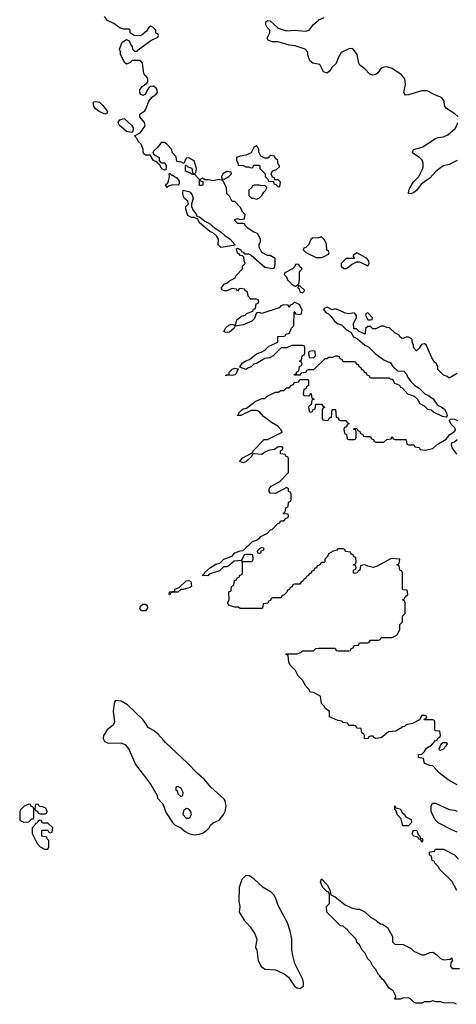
# Model space of a CAD drawing. Header units: inches. Extents: x 2722057 to 2913084, y 892730 to 1030005.
# Tile 45 of 231: x 2826002 to 2829224, y 958050 to 965307. Entities that reach past the tile are written whole.
import ezdxf

# ---------------------------------------------------------------- set-up
doc = ezdxf.new("R2010")
doc.units = ezdxf.units.IN
doc.header["$MEASUREMENT"] = 0
doc.layers.add('C8925', color=7, linetype='Continuous')
doc.layers.add('C8926', color=7, linetype='Continuous')

msp = doc.modelspace()

# ---------------------------------------------------------------- linework, layer by layer
at = {"layer": 'C8925', "color": 2}
for points, elevation in [([(2826622.4, 960000), (2826626, 959990), (2826655.3, 959975.3), (2826750, 959978), (2826782, 959962), (2826810, 959924.7), (2826857.5, 959817.5), (2826970.8, 959670), (2827016, 959590), (2827018, 959570), (2827056, 959530), (2827082, 959462), (2827130.7, 959390.7), (2827150.6, 959370.6), (2827190, 959350.7), (2827223.1, 959323.1), (2827250, 959308), (2827290, 959299.1), (2827330, 959304.9), (2827350, 959310.7), (2827381.2, 959330), (2827399.3, 959350), (2827410, 959371), (2827430, 959386.8), (2827473.6, 959406.4), (2827509.5, 959450.5), (2827519.3, 959470), (2827526, 959510), (2827517.2, 959550), (2827510, 959562), (2827413.2, 959650), (2827364, 959710), (2827314, 959750), (2827239, 959830), (2827078.9, 959978.9), (2827060.2, 960000)], 10), ([(2829230, 959668), (2829164.7, 959704.7), (2829096.4, 959756.4), (2829050, 959808), (2829028.9, 959808.9), (2828990, 959826), (2828982, 959862), (2828946, 959870), (2828946, 959890), (2828970, 959894), (2828990, 959914), (2829003.1, 959936.9), (2829040.4, 959959.6), (2829070, 959994), (2829082, 959998), (2829082.7, 960000)], 6), ([(2829230, 959318), (2829190, 959335.3), (2829090, 959388), (2829068, 959410), (2829038, 959470), (2829038, 959510), (2829048, 959532), (2829070, 959531.3), (2829170, 959484.7), (2829210, 959482), (2829230, 959474)], 6), ([(2829228.9, 958888.9), (2829190, 958958), (2829103.1, 959043.1), (2829090, 959066), (2829066, 959090), (2829062, 959102), (2829046, 959110), (2829042, 959142), (2829026, 959150), (2829026, 959170), (2829030, 959174), (2829062, 959178), (2829070, 959194), (2829130, 959194), (2829210, 959152), (2829239.6, 959119.6)], 6), ([(2829226, 958050), (2829210, 958058), (2829130, 958062), (2829110, 958068), (2829071.6, 958068.4), (2829050, 958075.3), (2829028.4, 958068.4), (2828990, 958068), (2828970, 958058), (2828930, 958058), (2828910, 958066), (2828886, 958090), (2828870, 958098), (2828830, 958095.3), (2828808.9, 958088.9), (2828768.4, 958088.4), (2828778, 958102), (2828778, 958110), (2828758, 958150), (2828728, 958170), (2828688.4, 958228.4), (2828676.4, 958236.4), (2828660.4, 958260.4), (2828649.1, 958269.1), (2828628, 958310), (2828608, 958330), (2828590, 958366), (2828570, 958386), (2828548, 958430), (2828528, 958450), (2828508.4, 958488.4), (2828490, 958506), (2828486, 958530), (2828426, 958590), (2828422, 958602), (2828410, 958606), (2828390, 958626), (2828368.9, 958628.9), (2828268, 958730), (2828266, 958770), (2828287.3, 958792.7), (2828287.3, 958867.3), (2828278, 958878), (2828270, 958878), (2828238, 958910), (2828222, 958950), (2828230, 958974), (2828270.9, 958930.9), (2828290, 958894), (2828298, 958858), (2828330, 958842), (2828403.5, 958783.5), (2828450, 958762), (2828490, 958752), (2828510, 958752), (2828550, 958732), (2828590, 958692), (2828630.9, 958670.9), (2828639.6, 958659.6), (2828663.6, 958643.6), (2828679.6, 958639.6), (2828716.9, 958616.9), (2828752, 958550), (2828754, 958510), (2828770, 958494), (2828831.6, 958491.6), (2828890, 958462), (2828910, 958442), (2828970, 958414), (2828990, 958414), (2829028.4, 958431.6), (2829050, 958434), (2829076.9, 958416.9), (2829106.4, 958386.4), (2829130, 958378), (2829178, 958382), (2829191.6, 958391.6), (2829194, 958370), (2829183.6, 958356.4), (2829182, 958330), (2829192.7, 958312.7), (2829247.3, 958312.7)], 6)]:
    msp.add_lwpolyline(points, dxfattribs=dict(at, elevation=elevation))
for points, elevation in [([(2829150, 959978), (2829123.6, 959976.4), (2829110, 959966), (2829094, 959930), (2829102, 959922), (2829110, 959922), (2829126, 959930), (2829150, 959954), (2829158, 959970)], 6), ([(2827164.7, 959655.3), (2827154, 959650), (2827154, 959630), (2827163.6, 959623.6), (2827170, 959602), (2827190, 959582), (2827206, 959590), (2827208, 959610), (2827190, 959646)], 14), ([(2826070, 959526), (2826034, 959510), (2826010, 959486), (2826002, 959470), (2826002, 959410), (2826005.4, 959405.4), (2826032.7, 959392.7), (2826070, 959394), (2826090, 959414), (2826102, 959418), (2826106, 959430), (2826106, 959490), (2826102, 959502), (2826087.3, 959507.3), (2826082, 959522)], 10), ([(2826130, 959526), (2826118, 959522), (2826114, 959490), (2826118, 959478), (2826132.7, 959472.7), (2826138, 959458), (2826150, 959454), (2826190, 959454), (2826202, 959458), (2826206, 959470), (2826194.6, 959494.6), (2826170, 959506), (2826147.3, 959507.3), (2826142, 959522)], 10), ([(2828830, 959366), (2828816.4, 959416.4), (2828790, 959446), (2828778, 959478), (2828770, 959486), (2828770, 959514), (2828778, 959498), (2828810.8, 959490.8), (2828824.7, 959464.7), (2828842, 959450), (2828851.6, 959431.6), (2828891.3, 959411.3), (2828894, 959390), (2828870, 959366)], 6), ([(2827230, 959494), (2827210, 959475.3), (2827206.7, 959450), (2827230, 959423), (2827250, 959422), (2827261.2, 959430), (2827269.4, 959450), (2827266, 959470), (2827250, 959489.2)], 14), ([(2826150, 959406), (2826138, 959402), (2826130, 959386), (2826118, 959382), (2826114, 959370), (2826094, 959350), (2826094, 959310), (2826130, 959234), (2826154, 959210), (2826186, 959194), (2826210, 959194), (2826218, 959210), (2826218, 959258), (2826206, 959270), (2826202, 959282), (2826166, 959290), (2826166, 959330), (2826170, 959334), (2826210, 959334), (2826218, 959318), (2826230, 959314), (2826242, 959318), (2826246, 959350), (2826210, 959386), (2826170, 959386), (2826162, 959402)], 10), ([(2828970, 959246), (2828962, 959262), (2828946, 959270), (2828942, 959282), (2828908, 959290), (2828898, 959310), (2828907.3, 959332.7), (2828932, 959330), (2828942, 959302), (2828954, 959290), (2828958, 959278), (2828974, 959270), (2828974, 959250)], 6), ([(2827670, 958999), (2827641, 958970), (2827621, 958910), (2827618.8, 958810), (2827626, 958770), (2827622, 958730), (2827658, 958670), (2827702, 958622), (2827738, 958570), (2827751, 958530), (2827742, 958470), (2827751.3, 958450), (2827761, 958370), (2827787.1, 958327.1), (2827814, 958310), (2827890, 958304.7), (2827954.6, 958274.6), (2827986, 958250), (2828030, 958184.7), (2828050, 958171.3), (2828070, 958166), (2828096, 958184), (2828097.2, 958210), (2828091.9, 958231.9), (2828033.2, 958350), (2828017.2, 958410), (2828009.2, 958450), (2828009, 958530), (2827999, 958590), (2827977.2, 958650), (2827910, 958778), (2827893.2, 958830), (2827876.6, 958856.6), (2827856.6, 958876.6), (2827799, 958910), (2827730, 958974), (2827696.5, 958996.5)], 10)]:
    msp.add_lwpolyline(points, close=True, dxfattribs=dict(at, elevation=elevation))
at = {"layer": 'C8926', "color": 2}
for points, elevation in [([(2829230, 962699), (2829170, 962666), (2829156.4, 962676.4), (2829130, 962686), (2829088.4, 962728.4), (2829087.3, 962747.3), (2829078, 962770), (2829063.1, 962783.1), (2829040.2, 962820.2), (2829002, 962910), (2828990, 962919), (2828966.4, 962913.6), (2828950, 962886), (2828930, 962866), (2828908, 962890), (2828907.3, 962907.3), (2828898, 962930), (2828898, 962950), (2828890, 962958), (2828870, 962968), (2828852.7, 962967.3), (2828830, 962958), (2828820.4, 962960.4), (2828806, 962970), (2828802, 962982), (2828770, 962998), (2828730, 963035.3), (2828710, 963038), (2828690, 963048), (2828670, 963048), (2828630, 963028), (2828608, 963028), (2828590, 963046), (2828570, 963046), (2828554, 963030), (2828552, 962988), (2828506, 963010), (2828487.3, 963027.3), (2828468, 963028), (2828466, 963070), (2828488, 963110), (2828487.3, 963127.3), (2828470, 963146), (2828430, 963139), (2828403.1, 963143.1), (2828370, 963162), (2828330, 963175.3), (2828308.4, 963168.4), (2828270, 963188), (2828250, 963178), (2828244.7, 963170), (2828262, 963150), (2828279.8, 963139.8), (2828299.8, 963119.8), (2828324.9, 963084.9), (2828347.9, 963067.9), (2828376.8, 963056.8), (2828410, 963022.8), (2828444.7, 963004.7), (2828466, 962970), (2828495.9, 962955.9), (2828548.3, 962908.3), (2828575.9, 962895.9), (2828626, 962846), (2828690, 962801), (2828738, 962778), (2828756, 962750), (2828790, 962718.8), (2828836, 962716), (2828855.3, 962695.3), (2828866, 962670), (2828890, 962638), (2828918, 962610), (2828950.6, 962590.6), (2828991.3, 962550), (2829017.6, 962537.6), (2829052.7, 962512.7), (2829086.2, 962466.2), (2829113.2, 962453.2), (2829135.5, 962435.5), (2829150.8, 962410), (2829156, 962390), (2829150, 962378), (2829122, 962382), (2829054.6, 962414.6), (2829038, 962430), (2829014.6, 962434.6), (2828990, 962458), (2828956.4, 962476.4), (2828938, 962510), (2828915.3, 962530), (2828867.3, 962547.3), (2828826, 962590), (2828815.3, 962595.3), (2828806, 962610), (2828770, 962626), (2828758, 962650), (2828750, 962655.3), (2828738, 962658), (2828730, 962666), (2828590, 962666), (2828582, 962682), (2828567.3, 962687.3), (2828562, 962702), (2828547.3, 962707.3), (2828542, 962722), (2828527.3, 962727.3), (2828522, 962742), (2828507.3, 962747.3), (2828502, 962762), (2828487.3, 962767.3), (2828482, 962782), (2828470, 962786), (2828390, 962786), (2828382, 962802), (2828370, 962806), (2828362, 962822), (2828350, 962826), (2828330, 962826), (2828310, 962818), (2828283.6, 962816.4), (2828267.3, 962807.3), (2828252.7, 962807.3), (2828170, 962726), (2828130, 962726), (2828118, 962722), (2828112.7, 962707.3), (2828078, 962702), (2828070, 962686), (2828030, 962686), (2828027.3, 962692.7), (2828042, 962698), (2828047.3, 962712.7), (2828062, 962718), (2828066, 962750), (2828082, 962758), (2828086, 962770), (2828082, 962782), (2828066, 962790), (2828082, 962798), (2828086, 962830), (2828102, 962838), (2828106, 962850), (2828106, 962890), (2828102, 962902), (2828090, 962906), (2828010, 962906), (2827972, 962888), (2827932.7, 962887.3), (2827871.3, 962828.7), (2827844.7, 962815.3), (2827810, 962808.7), (2827750, 962774), (2827730, 962768), (2827710, 962748), (2827690, 962742), (2827671, 962729), (2827626, 962746), (2827644.7, 962775.3), (2827670, 962792), (2827698, 962802), (2827750, 962844.7), (2827783.1, 962856.9), (2827810, 962872), (2827840.2, 962899.8), (2827906, 962930), (2827907.3, 962972.7), (2827950, 962974), (2827962, 962978), (2827967.3, 962992.7), (2827990, 962994), (2828007.3, 963032.7), (2828026, 963050), (2828027.3, 963152.7), (2828032.7, 963152.7), (2828038, 963138), (2828070, 963134), (2828082, 963138), (2828086, 963170), (2828078, 963178), (2828070, 963206), (2828030, 963226), (2828012.7, 963207.3), (2827998, 963202), (2827990, 963186), (2827982, 963202), (2827950, 963206), (2827930, 963198), (2827916, 963184), (2827790, 963142), (2827770, 963148), (2827752.7, 963147.3), (2827743.6, 963136.4), (2827735.3, 963104.7), (2827714.4, 963085.6), (2827650, 963059), (2827592.7, 963047.3), (2827582, 963030), (2827550, 963004), (2827522, 963002), (2827508, 963008), (2827523.1, 963036.9), (2827544.7, 963055.3), (2827570, 963062), (2827590, 963054), (2827598, 963062), (2827604.7, 963095.3), (2827638, 963122), (2827666, 963130), (2827678, 963142), (2827722, 963158), (2827727.3, 963172.7), (2827742, 963178), (2827747.3, 963212.7), (2827762, 963218), (2827766, 963230), (2827762, 963242), (2827750, 963246), (2827707.3, 963247.3), (2827688.4, 963268.4), (2827682, 963302), (2827668, 963308), (2827662, 963322), (2827630, 963326), (2827618, 963322), (2827610, 963306), (2827602, 963322), (2827570, 963326), (2827531.1, 963308.9), (2827510, 963308), (2827496.4, 963316.4), (2827488.7, 963328.7), (2827510, 963358), (2827533.6, 963366.4), (2827550, 963382), (2827590, 963402), (2827599, 963421), (2827646, 963470), (2827646, 963490), (2827666, 963510), (2827658, 963530), (2827656.4, 963556.4), (2827647.3, 963567.3), (2827628.4, 963568.4), (2827622, 963582), (2827610, 963586), (2827603.1, 963616.9), (2827610, 963622), (2827634, 963610), (2827638, 963598), (2827650, 963594), (2827662, 963582), (2827690, 963581), (2827710.9, 963570.9), (2827810, 963484), (2827868, 963472), (2827882, 963478), (2827888, 963510), (2827887.3, 963547.3), (2827850, 963568), (2827830, 963568.7), (2827788, 963590), (2827768, 963630), (2827768.4, 963651.6), (2827778, 963670), (2827778, 963690), (2827758, 963730), (2827724, 963744), (2827686, 963770), (2827666, 963790), (2827662, 963802), (2827650, 963806), (2827610, 963806), (2827590, 963826), (2827590, 963834), (2827610, 963842), (2827630, 963834), (2827662, 963838), (2827666, 963870), (2827648.4, 963888.4), (2827630, 963926), (2827590, 963966), (2827570, 963966), (2827550, 964006), (2827530, 964026), (2827528, 964070), (2827502, 964122), (2827470, 964128), (2827430, 964119), (2827394, 964126), (2827366, 964126), (2827366, 964130), (2827350, 964138), (2827334, 964130), (2827338, 964118), (2827354, 964114), (2827354, 964090), (2827350, 964086), (2827330, 964086), (2827328, 964130), (2827306, 964150), (2827302, 964162), (2827270, 964168), (2827258, 964178), (2827226, 964190), (2827226, 964234), (2827230, 964234), (2827242, 964222), (2827272.7, 964212.7), (2827278, 964178), (2827290, 964174), (2827302, 964178), (2827306, 964210), (2827290, 964266), (2827250, 964288), (2827230, 964286), (2827214, 964246), (2827196.4, 964256.4), (2827162, 964262), (2827156.4, 964296.4), (2827128.4, 964328.4), (2827126, 964350), (2827088, 964390), (2827070, 964402), (2827050, 964402), (2827042.8, 964397.2), (2827016.9, 964363.1), (2826990, 964338), (2826983.6, 964323.6), (2826994, 964310), (2827031, 964291), (2827032, 964270), (2827039.6, 964259.6), (2827050, 964252), (2827072, 964252), (2827082, 964230), (2827079.6, 964200.4), (2827070, 964198), (2827050, 964208.7), (2827035.3, 964235.3), (2827018, 964250), (2827016.4, 964256.4), (2826989.4, 964269.4), (2826974, 964290), (2826968.4, 964308.4), (2826930, 964309), (2826919, 964319), (2826914, 964330), (2826913.2, 964353.2), (2826898, 964390), (2826875.3, 964410), (2826868.7, 964428.7), (2826848.4, 964451.6), (2826890, 964472), (2826923.1, 964516.9), (2826928.7, 964530), (2826922, 964550), (2826888, 964590), (2826888, 964610), (2826925.2, 964634.8), (2826933.6, 964646.4), (2826954.6, 964705.4), (2826982, 964738), (2827010, 964758), (2827019, 964770), (2827017.2, 964790), (2827010, 964802), (2826990, 964817.2), (2826965.4, 964814.6), (2826946.4, 964793.6), (2826930, 964758), (2826910.8, 964749.2), (2826895.3, 964755.3), (2826888.9, 964768.9), (2826889, 964791), (2826905.6, 964814.4), (2826940.4, 964839.6), (2826948, 964850), (2826948, 964870), (2826942, 964882), (2826918, 964910), (2826907.3, 964987.3), (2826890, 965006), (2826832.7, 965007.3), (2826814, 964990), (2826790, 964978), (2826778, 964990), (2826746, 965050), (2826746, 965070), (2826738, 965090), (2826758, 965142), (2826790, 965162), (2826811, 965151), (2826822, 965122), (2826832, 965110), (2826834, 965090), (2826850, 965074), (2826870, 965074), (2826876.4, 965083.6), (2826970, 965154), (2827022, 965178), (2827026, 965190), (2827022, 965202), (2827007.3, 965207.3), (2827006, 965230), (2826986, 965250), (2826970, 965258), (2826954, 965250), (2826936.9, 965223.1), (2826905.4, 965194.6), (2826890, 965188.7), (2826846, 965190), (2826818, 965210), (2826818, 965230), (2826810, 965238), (2826770, 965238), (2826744, 965244), (2826698, 965278), (2826650, 965302), (2826628.7, 965330)], 6), ([(2829234.2, 964594.2), (2829213.9, 964613.9), (2829151.5, 964651.5), (2829139.5, 964670), (2829131.4, 964711.4), (2829114.3, 964734.3), (2829069.7, 964749.7), (2829010, 964782), (2828970, 964782), (2828870, 964752.7), (2828848, 964750), (2828837.2, 964770), (2828849.5, 964830), (2828842.9, 964870), (2828819.4, 964899.4), (2828750, 964946.6), (2828710, 964959.5), (2828690, 964957), (2828670, 964949), (2828644.5, 964915.5), (2828630, 964904), (2828610, 964899), (2828584.7, 964904.7), (2828550, 964944), (2828512.5, 964972.5), (2828505.6, 964985.6), (2828492.3, 965050), (2828466.3, 965086.3), (2828454, 965094), (2828430, 965092.3), (2828375.2, 965064.8), (2828350, 965022), (2828336.4, 964983.6), (2828305.5, 964954.5), (2828290, 964929), (2828270, 964913.2), (2828243.7, 964923.7), (2828217.2, 964977.2), (2828166.3, 964986.3), (2828142.7, 965002.7), (2828129.1, 965049.1), (2828128.7, 965068.7), (2828108.9, 965088.9), (2828034.5, 965114.5), (2827990, 965119.5), (2827910, 965144), (2827864.7, 965144.7), (2827836.4, 965156.4), (2827828.7, 965170), (2827848.7, 965210), (2827848.7, 965230), (2827829.4, 965249.4), (2827819, 965270), (2827818, 965290), (2827830, 965302), (2827850, 965298), (2827906.4, 965246.4), (2827930, 965236), (2827970, 965226), (2828030, 965230.8), (2828110, 965222), (2828139, 965230), (2828170, 965271), (2828210, 965306), (2828250, 965322)], 2), ([(2829230.4, 964269.6), (2829170, 964239), (2829130, 964229.2), (2829110, 964218), (2829070, 964186), (2829030, 964140.9), (2828965.1, 964094.9), (2828930, 964049.2), (2828910, 964033.2), (2828890, 964024), (2828870, 964026), (2828874, 964050), (2828883.7, 964070), (2828908.2, 964111.8), (2828947.7, 964152.3), (2828974.9, 964205.1), (2828978.7, 964221.3), (2828978.4, 964250), (2828971.5, 964271.5), (2828951.5, 964291.5), (2828910, 964319), (2828901.2, 964330), (2828908.7, 964350), (2828971.9, 964368.1), (2829069.6, 964430.4), (2829090, 964438), (2829130, 964443), (2829161.7, 964458.3), (2829214.9, 964505.1), (2829222.8, 964517.2), (2829235.1, 964550)], 2), ([(2829082.7, 960000), (2829087.3, 960012.7), (2829102, 960018), (2829106, 960030), (2829102, 960062), (2829070, 960066), (2829066, 960070), (2829066, 960130), (2829062, 960142), (2829050, 960146), (2828990, 960146), (2828987.3, 960152.7), (2829002, 960158), (2829006, 960170), (2828990, 960178), (2828970, 960178), (2828952.7, 960147.3), (2828899.6, 960120.4), (2828854, 960110), (2828842, 960098), (2828830, 960095.3), (2828777.3, 960062.7), (2828722.8, 960057.2), (2828670, 960014), (2828629.1, 960009.1), (2828615.3, 960015.3), (2828610, 960026), (2828590, 960026), (2828578, 960022), (2828570, 960008), (2828546, 960006), (2828546, 960030), (2828542, 960042), (2828526, 960050), (2828522, 960082), (2828490, 960086), (2828482, 960102), (2828470, 960106), (2828430, 960106), (2828422, 960122), (2828390, 960128), (2828378, 960138), (2828350, 960142), (2828288, 960168), (2828288, 960208), (2828258, 960230), (2828248.4, 960248.4), (2828230, 960266), (2828222, 960322), (2828170, 960348), (2828146, 960350), (2828138, 960370), (2828114.6, 960394.6), (2828090, 960438), (2828058, 960470), (2828038, 960510), (2827998, 960550), (2827987.3, 960572.7), (2827982, 960622), (2827966, 960630), (2827970, 960634), (2828050, 960634), (2828076.4, 960643.6), (2828090, 960654), (2828170, 960654), (2828188.4, 960671.6), (2828210, 960674), (2828330, 960674), (2828338, 960658), (2828350, 960654), (2828430, 960654), (2828442, 960658), (2828447.3, 960672.7), (2828462, 960678), (2828470, 960694), (2828502, 960698), (2828510, 960714), (2828570, 960714), (2828582, 960718), (2828590, 960734), (2828650, 960734), (2828662, 960738), (2828670, 960754), (2828750, 960754), (2828786, 960770), (2828806, 960810), (2828806, 960850), (2828826, 960870), (2828826, 960910), (2828846, 960930), (2828846, 961010), (2828842, 961022), (2828826, 961030), (2828842, 961038), (2828847.3, 961052.7), (2828866, 961070), (2828862, 961102), (2828830, 961106), (2828826, 961110), (2828826, 961230), (2828822, 961242), (2828806, 961250), (2828802, 961282), (2828786, 961290), (2828802, 961298), (2828806, 961330), (2828743.6, 961336.4), (2828639.8, 961280.2), (2828610, 961269), (2828570, 961278), (2828550, 961288), (2828532.7, 961287.3), (2828518, 961282), (2828512, 961250), (2828498, 961242), (2828494, 961230), (2828470, 961226), (2828466, 961230), (2828466, 961250), (2828482, 961258), (2828486, 961270), (2828482, 961282), (2828466, 961290), (2828482, 961298), (2828486, 961310), (2828482, 961342), (2828467.3, 961347.3), (2828462, 961362), (2828447.3, 961367.3), (2828442, 961382), (2828407.3, 961387.3), (2828402, 961402), (2828390, 961406), (2828350, 961406), (2828342, 961398), (2828314, 961390), (2828282, 961370), (2828274, 961350), (2828254, 961330), (2828254, 961310), (2828250, 961306), (2828230, 961306), (2828212.7, 961287.3), (2828198, 961282), (2828192.7, 961267.3), (2828178, 961262), (2828172.7, 961247.3), (2828158, 961242), (2828152.7, 961227.3), (2828138, 961222), (2828134, 961210), (2828118, 961202), (2828114, 961190), (2828098, 961182), (2828094, 961170), (2828078, 961162), (2828070, 961146), (2828030, 961146), (2828018, 961142), (2828012.7, 961127.3), (2827998, 961122), (2827992.7, 961107.3), (2827978, 961102), (2827972.7, 961087.3), (2827952.7, 961067.3), (2827938, 961062), (2827930, 961046), (2827870, 961046), (2827858, 961042), (2827852.7, 961027.3), (2827838, 961022), (2827832.7, 961007.3), (2827798, 961002), (2827794, 960970), (2827790, 960966), (2827630, 960966), (2827616.4, 960976.4), (2827590, 960978), (2827550, 960989), (2827535.3, 961010), (2827548, 961030), (2827546, 961090), (2827562, 961098), (2827566, 961130), (2827582, 961138), (2827587.3, 961172.7), (2827602, 961178), (2827607.3, 961192.7), (2827622, 961198), (2827627.3, 961212.7), (2827642, 961218), (2827646, 961230), (2827646, 961310), (2827642, 961318), (2827650, 961314), (2827710, 961314), (2827722, 961318), (2827726, 961330), (2827722, 961362), (2827710, 961366), (2827670, 961366), (2827658, 961362), (2827639.6, 961320.4), (2827584.7, 961315.3), (2827539.8, 961280.2), (2827530, 961275.3), (2827506, 961274), (2827476, 961244), (2827399.6, 961220.4), (2827390, 961208.7), (2827348, 961210), (2827362, 961218), (2827366, 961230), (2827409.5, 961270.5), (2827450, 961294.8), (2827479.3, 961300.7), (2827509.3, 961330.7), (2827570, 961352), (2827590, 961378), (2827630, 961392), (2827650, 961394), (2827720.2, 961459.8), (2827750, 961472), (2827772.9, 961487.1), (2827781.2, 961498.8), (2827830, 961522), (2827854, 961546), (2827866, 961550), (2827907.3, 961592.7), (2827922, 961598), (2827927.3, 961612.7), (2827950, 961614), (2827967.3, 961632.7), (2827982, 961638), (2827986, 961650), (2827982, 961662), (2827950, 961666), (2827946, 961670), (2827962, 961678), (2827966, 961710), (2827982, 961718), (2827986, 961750), (2828002, 961758), (2828006, 961770), (2828006, 961810), (2828002, 961822), (2827986, 961830), (2827986, 961850), (2827970, 961858), (2827890, 961815.3), (2827850, 961818), (2827842, 961830), (2827842, 961850), (2827858, 961870), (2827918, 961902), (2827986, 961970), (2827986, 962070), (2827982, 962082), (2827967.3, 962087.3), (2827962, 962102), (2827930, 962106), (2827926, 962110), (2827926, 962130), (2827942, 962138), (2827946, 962150), (2827938, 962158), (2827910, 962158), (2827882, 962138), (2827846.4, 962133.6), (2827816.9, 962123.1), (2827790, 962102), (2827732.7, 962107.3), (2827718, 962102), (2827714, 962090), (2827671, 962049), (2827650, 962042), (2827626, 962050), (2827644.7, 962075.3), (2827722, 962118), (2827726, 962130), (2827807.3, 962212.7), (2827830, 962214), (2827850, 962222), (2827930, 962262), (2827938, 962270), (2827930, 962286), (2827908, 962310), (2827859, 962339), (2827802, 962382), (2827770, 962418), (2827750, 962426), (2827710, 962426), (2827634, 962390), (2827606, 962390), (2827618, 962402), (2827618, 962410), (2827638, 962430), (2827650, 962438), (2827676.4, 962443.6), (2827744.7, 962495.3), (2827790, 962514), (2827810, 962514), (2827828.4, 962531.6), (2827890, 962562), (2827910, 962562), (2827930, 962574), (2827950, 962574), (2827970, 962594), (2827990, 962594), (2828007.3, 962612.7), (2828022, 962618), (2828027.3, 962632.7), (2828062, 962638), (2828070, 962654), (2828130, 962654), (2828134, 962650), (2828134, 962610), (2828118, 962602), (2828112.7, 962587.3), (2828098, 962582), (2828094, 962550), (2828098, 962538), (2828130, 962534), (2828142, 962538), (2828147.3, 962552.7), (2828152.7, 962552.7), (2828158, 962518), (2828174, 962510), (2828158, 962502), (2828152.7, 962467.3), (2828138, 962462), (2828134, 962450), (2828138, 962418), (2828150, 962414), (2828162, 962418), (2828167.3, 962432.7), (2828182, 962438), (2828187.3, 962472.7), (2828230, 962474), (2828238, 962458), (2828254, 962450), (2828238, 962442), (2828234, 962430), (2828234, 962370), (2828238, 962358), (2828270, 962354), (2828282, 962358), (2828287.3, 962372.7), (2828302, 962378), (2828307.3, 962432.7), (2828332.7, 962432.7), (2828338, 962378), (2828352.7, 962372.7), (2828358, 962358), (2828370, 962354), (2828410, 962354), (2828418, 962338), (2828434, 962330), (2828418, 962322), (2828412.7, 962307.3), (2828398, 962302), (2828394, 962290), (2828398, 962258), (2828414, 962250), (2828418, 962218), (2828430, 962214), (2828470, 962214), (2828482, 962218), (2828486, 962230), (2828486, 962270), (2828482, 962282), (2828466, 962290), (2828470, 962294), (2828490, 962294), (2828498, 962278), (2828512.7, 962272.7), (2828518, 962258), (2828532.7, 962252.7), (2828538, 962238), (2828550, 962234), (2828590, 962234), (2828598, 962218), (2828612.7, 962212.7), (2828618, 962198), (2828630, 962194), (2828690, 962194), (2828710, 962214), (2828742, 962218), (2828750, 962234), (2828758, 962218), (2828770, 962214), (2828850, 962214), (2828854, 962210), (2828858, 962178), (2828870, 962174), (2828910, 962174), (2828918, 962158), (2828950, 962154), (2828958, 962138), (2828994, 962134), (2829050, 962146.8), (2829083.3, 962176.7), (2829150, 962216), (2829175.3, 962250), (2829210, 962271.3), (2829217, 962283), (2829215.6, 962295.6), (2829186.6, 962326.6), (2829174, 962350), (2829178, 962362), (2829190, 962366), (2829210, 962362), (2829233.5, 962353.5)], 6), ([(2829230.5, 962209.5), (2829210, 962193.2), (2829191, 962189), (2829184.9, 962175.1), (2829190, 962152), (2829225.4, 962105.4)], 6), ([(2827060.2, 960000), (2827022.5, 960042.5), (2826990, 960069.2), (2826950, 960089), (2826935.9, 960115.9), (2826910, 960149.2), (2826797.5, 960257.5), (2826750, 960284), (2826710, 960288), (2826702.8, 960277.2), (2826696, 960250), (2826691, 960210), (2826702.8, 960130), (2826692.8, 960107.2), (2826647.9, 960072.1), (2826621, 960030), (2826618.8, 960010), (2826622.4, 960000)], 10)]:
    msp.add_lwpolyline(points, dxfattribs=dict(at, elevation=elevation))
at = {"layer": 'C8926', "color": 2, "elevation": 6}
for points in [[(2826630, 964609.4), (2826589.7, 964629.7), (2826562.7, 964650), (2826549.2, 964670), (2826543.1, 964696.9), (2826550, 964702), (2826570, 964704.7), (2826590, 964698), (2826614.9, 964674.9), (2826650.7, 964630), (2826645.4, 964614.6)], [(2826830, 964475.3), (2826790, 964483.7), (2826735.3, 964530), (2826729, 964549), (2826742, 964570), (2826770, 964578.8), (2826776.3, 964576.3), (2826826.8, 964530), (2826838.8, 964510), (2826838, 964482)], [(2827750, 964378), (2827730, 964366), (2827710, 964326), (2827671.1, 964308.9), (2827630, 964302), (2827602, 964290), (2827602, 964270), (2827614, 964246), (2827614, 964234), (2827650, 964231.3), (2827670, 964222), (2827690, 964222), (2827710, 964214), (2827722, 964218), (2827730, 964234), (2827770, 964234), (2827774, 964230), (2827774, 964210), (2827814, 964170), (2827814, 964150), (2827832.7, 964132.7), (2827838, 964118), (2827874, 964114), (2827878, 964098), (2827892.7, 964092.7), (2827910, 964074), (2827922, 964078), (2827926, 964110), (2827910, 964126), (2827886, 964126), (2827882, 964142), (2827867.3, 964147.3), (2827858, 964170), (2827867.3, 964192.7), (2827898, 964202), (2827918, 964222), (2827918, 964230), (2827906, 964250), (2827906, 964270), (2827887.3, 964287.3), (2827882, 964302), (2827850, 964306), (2827834, 964286), (2827810, 964286), (2827782, 964302), (2827766, 964330), (2827766, 964350), (2827758, 964370)], [(2827122, 964162), (2827130, 964162), (2827162, 964142), (2827178, 964118), (2827179.8, 964100.2), (2827171.6, 964088.4), (2827130, 964089.2), (2827101, 964079), (2827090, 964069), (2827078, 964090), (2827094.6, 964105.4), (2827100.2, 964119.8), (2827108, 964148), (2827106, 964174), (2827110, 964174)], [(2827530, 964188), (2827502, 964170), (2827492, 964150), (2827494, 964134), (2827510, 964132), (2827530, 964142), (2827546, 964150), (2827566, 964170), (2827562, 964182)], [(2827770, 964088), (2827732.7, 964087.3), (2827718, 964082), (2827714, 964070), (2827694, 964050), (2827694, 964010), (2827712.7, 963992.7), (2827727.3, 963992.7), (2827750, 963984.7), (2827770, 963992), (2827788, 964010), (2827803.1, 964036.9), (2827818, 964050), (2827826, 964070), (2827810, 964086), (2827790, 964082)], [(2827490, 963628.7), (2827467.3, 963647.3), (2827468, 963690), (2827453.2, 963713.2), (2827433.2, 963733.2), (2827406.3, 963746.3), (2827329.5, 963809.5), (2827317.2, 963837.2), (2827290, 963849), (2827268.9, 963848.9), (2827244, 963864), (2827229, 963910), (2827229, 963930), (2827248.7, 963950), (2827242, 963970), (2827219, 963990), (2827209.4, 964009.4), (2827205.2, 964030), (2827208.7, 964051.3), (2827258.5, 964038.5), (2827276, 964016), (2827281, 963990), (2827270.8, 963949.2), (2827270.7, 963930), (2827281.1, 963901.1), (2827306, 963870), (2827305.4, 963865.4), (2827316, 963856), (2827330, 963854), (2827365.2, 963825.2), (2827410, 963800.7), (2827430, 963781), (2827490, 963741), (2827515.9, 963715.9), (2827556, 963690), (2827591.3, 963648.7), (2827578, 963642)], [(2828230, 963706), (2828210, 963698), (2828163.6, 963696.4), (2828150, 963686), (2828132.7, 963647.3), (2828112.7, 963627.3), (2828098, 963622), (2828094, 963610), (2828114, 963590), (2828190, 963554), (2828230, 963554), (2828250, 963562), (2828282, 963578), (2828286, 963590), (2828282, 963602), (2828268.4, 963608.4), (2828266, 963650), (2828258, 963670), (2828250, 963686)], [(2828490, 963588), (2828462, 963570), (2828462, 963562), (2828472.7, 963547.3), (2828410, 963548), (2828374, 963510), (2828374, 963490), (2828392.7, 963472.7), (2828410, 963472), (2828430, 963484.7), (2828450, 963502), (2828490, 963522), (2828510, 963522), (2828570, 963492), (2828582, 963510), (2828577.2, 963530), (2828561.2, 963550)], [(2828050, 963506), (2828038, 963502), (2828032.7, 963487.3), (2828014, 963470), (2827958, 963442), (2827954, 963430), (2827971.6, 963411.6), (2827978, 963390), (2828010, 963358), (2828030, 963344.7), (2828036.4, 963343.6), (2828062, 963358), (2828067.3, 963392.7), (2828066, 963450), (2828086, 963470), (2828067.3, 963487.3), (2828062, 963502)], [(2828070, 963346), (2828058, 963342), (2828054, 963330), (2828063.6, 963323.6), (2828070, 963302), (2828090, 963294), (2828106, 963310)], [(2828570, 963146), (2828558, 963142), (2828554, 963130), (2828570, 963094), (2828590, 963094), (2828602, 963098), (2828606, 963110)], [(2828170, 962866), (2828138, 962862), (2828134, 962850), (2828138, 962818), (2828170, 962814), (2828186, 962830), (2828182, 962862)], [(2827570, 962684), (2827532.7, 962687.3), (2827522, 962682), (2827526, 962690), (2827547.3, 962692.7), (2827548.7, 962710), (2827570, 962731.3), (2827590, 962738), (2827614, 962734), (2827599.8, 962700.2), (2827590, 962689)], [(2827790, 961418), (2827770, 961406), (2827754, 961390), (2827758, 961378), (2827770, 961374), (2827782, 961378), (2827786, 961394), (2827802, 961398), (2827806, 961410)], [(2827110, 961068), (2827106, 961070), (2827108, 961090), (2827146, 961094), (2827148, 961110), (2827178, 961122), (2827229.5, 961170.5), (2827250, 961173.4), (2827266, 961166), (2827271, 961130), (2827259.1, 961120.9), (2827208, 961108), (2827192, 961108), (2827170, 961088.7), (2827132.7, 961087.3), (2827118, 961082)], [(2826930, 960949.2), (2826906, 960950), (2826895.3, 960955.3), (2826888, 960968), (2826894.6, 960985.4), (2826910, 960998), (2826930, 960998), (2826942, 960990), (2826944.7, 960970)]]:
    msp.add_lwpolyline(points, close=True, dxfattribs=at)

doc.saveas('drawing.dxf')
